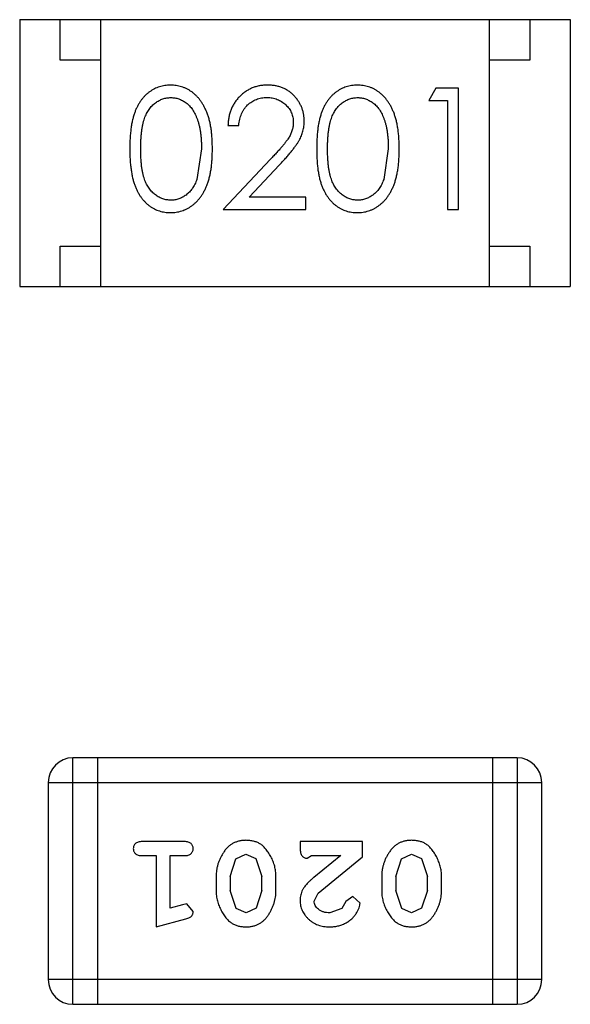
# Model space of a CAD drawing. Header units: inches. Extents: x -50 to 60, y -7 to 68.
# Tile 24 of 108: x -35.689 to -35.009, y 29.994 to 31.212. Entities that reach past the tile are written whole.
import ezdxf

# ---------------------------------------------------------------- set-up
doc = ezdxf.new("R2010")
doc.units = ezdxf.units.IN
doc.header["$LTSCALE"] = 1.21
doc.header["$MEASUREMENT"] = 0
doc.layers.get('0').update_dxf_attribs({"linetype": 'CONTINUOUS'})

msp = doc.modelspace()

# ---------------------------------------------------------------- linework, layer by layer
at = {"color": 7, "linetype": 'Continuous'}
for p, q in [((-35.6885, 31.2119), (-35.6885, 30.8819)), ((-35.6885, 31.2119), (-35.0085, 31.2119)), ((-35.6385, 31.1619), (-35.6385, 31.2119)), ((-35.5885, 30.8819), (-35.5885, 31.2119)), ((-35.1085, 30.8819), (-35.1085, 31.2119)), ((-35.0585, 31.2119), (-35.0585, 31.1619)), ((-35.0085, 31.2119), (-35.0085, 30.8819)), ((-35.5885, 31.1619), (-35.6385, 31.1619)), ((-35.0585, 31.1619), (-35.1085, 31.1619)), ((-35.1745, 31.1271), (-35.1833, 31.1118)), ((-35.1467, 31.1271), (-35.1745, 31.1271)), ((-35.1467, 30.9771), (-35.1467, 31.1271)), ((-35.1833, 31.1118), (-35.1602, 31.1118)), ((-35.1602, 31.1118), (-35.1602, 30.9771)), ((-35.4313, 31.081), (-35.4179, 31.081)), ((-35.464, 31.0521), (-35.4697, 31.0144)), ((-35.2333, 31.0521), (-35.239, 31.0144)), ((-35.3789, 31.0392), (-35.4371, 30.9771)), ((-35.405, 30.9925), (-35.3675, 31.0326)), ((-35.3352, 30.9925), (-35.405, 30.9925)), ((-35.3352, 30.9771), (-35.3352, 30.9925)), ((-35.4371, 30.9771), (-35.3352, 30.9771)), ((-35.1602, 30.9771), (-35.1467, 30.9771)), ((-35.6385, 30.8819), (-35.6385, 30.9319)), ((-35.6385, 30.9319), (-35.5885, 30.9319)), ((-35.1085, 30.9319), (-35.0585, 30.9319)), ((-35.0585, 30.9319), (-35.0585, 30.8819)), ((-35.6885, 30.8819), (-35.0085, 30.8819)), ((-35.6228, 29.9944), (-35.6228, 30.2992)), ((-35.0742, 30.2992), (-35.6228, 30.2992)), ((-35.5923, 30.2992), (-35.5923, 29.9944)), ((-35.1046, 30.2992), (-35.1046, 29.9944)), ((-35.0742, 30.2992), (-35.0742, 29.9944)), ((-35.6533, 30.2687), (-35.6533, 30.0249)), ((-35.6533, 30.2687), (-35.0437, 30.2687)), ((-35.0437, 30.0249), (-35.0437, 30.2687)), ((-35.4853, 30.1956), (-35.5373, 30.1956)), ((-35.3422, 30.1956), (-35.3422, 30.1877)), ((-35.2651, 30.1956), (-35.3422, 30.1956)), ((-35.2651, 30.1767), (-35.2651, 30.1956)), ((-35.5373, 30.1783), (-35.52, 30.1783)), ((-35.52, 30.1783), (-35.52, 30.0902)), ((-35.5026, 30.1133), (-35.5026, 30.1783)), ((-35.5026, 30.1783), (-35.4853, 30.1783)), ((-35.4287, 30.1523), (-35.4215, 30.1741)), ((-35.4215, 30.1741), (-35.4092, 30.1799)), ((-35.4092, 30.1799), (-35.397, 30.1746)), ((-35.397, 30.1746), (-35.3894, 30.1523)), ((-35.3335, 30.1751), (-35.328, 30.1783)), ((-35.328, 30.1783), (-35.2918, 30.1783)), ((-35.2918, 30.1783), (-35.3254, 30.1512)), ((-35.3201, 30.1317), (-35.2651, 30.1767)), ((-35.2242, 30.1523), (-35.2169, 30.1741)), ((-35.2169, 30.1741), (-35.2047, 30.1799)), ((-35.2047, 30.1799), (-35.1925, 30.1746)), ((-35.1925, 30.1746), (-35.1849, 30.1523)), ((-35.446, 30.1525), (-35.446, 30.1348)), ((-35.4287, 30.1523), (-35.4287, 30.1351)), ((-35.3894, 30.1351), (-35.3894, 30.1523)), ((-35.3721, 30.1348), (-35.3721, 30.1525)), ((-35.2415, 30.1525), (-35.2415, 30.1348)), ((-35.2242, 30.1523), (-35.2242, 30.1351)), ((-35.1849, 30.1351), (-35.1849, 30.1523)), ((-35.1676, 30.1348), (-35.1676, 30.1525)), ((-35.4211, 30.1128), (-35.4287, 30.1351)), ((-35.3894, 30.1351), (-35.3966, 30.1133)), ((-35.3249, 30.122), (-35.3201, 30.1317)), ((-35.2166, 30.1128), (-35.2242, 30.1351)), ((-35.1849, 30.1351), (-35.1921, 30.1133)), ((-35.2856, 30.1214), (-35.2905, 30.1129)), ((-35.2771, 30.1279), (-35.2856, 30.1214)), ((-35.2682, 30.1195), (-35.2771, 30.1279)), ((-35.4876, 30.1175), (-35.5026, 30.1133)), ((-35.4822, 30.1185), (-35.4876, 30.1175)), ((-35.4743, 30.1092), (-35.4822, 30.1185)), ((-35.409, 30.1075), (-35.4211, 30.1128)), ((-35.3966, 30.1133), (-35.409, 30.1075)), ((-35.2905, 30.1129), (-35.3054, 30.1075)), ((-35.2045, 30.1075), (-35.2166, 30.1128)), ((-35.1921, 30.1133), (-35.2045, 30.1075)), ((-35.52, 30.0902), (-35.4834, 30.1001)), ((-35.0437, 30.0249), (-35.6533, 30.0249)), ((-35.6228, 29.9944), (-35.0742, 29.9944))]:
    msp.add_line(p, q, dxfattribs=at)
for centre, start, end in [((-35.6228, 30.2687), 90, 180), ((-35.0742, 30.2687), 0, 90), ((-35.6228, 30.0249), 180, 270), ((-35.0742, 30.0249), 270, 0)]:
    msp.add_arc(centre, 0.0305, start, end, dxfattribs=at)
for points, knots in [([(-35.5024, 31.131), (-35.5035, 31.131), (-35.5059, 31.1309), (-35.5093, 31.1305), (-35.5127, 31.1299), (-35.516, 31.1289), (-35.5192, 31.1278), (-35.5223, 31.1263), (-35.5253, 31.1246), (-35.5283, 31.1226), (-35.5311, 31.1204), (-35.5338, 31.118), (-35.5362, 31.1152), (-35.5386, 31.1123), (-35.5407, 31.1091), (-35.5427, 31.1056), (-35.5446, 31.1019), (-35.5462, 31.098), (-35.5477, 31.0937), (-35.549, 31.089), (-35.5501, 31.0839), (-35.551, 31.0783), (-35.5517, 31.0723), (-35.5522, 31.066), (-35.5525, 31.0592), (-35.5525, 31.0545), (-35.5525, 31.0521)], [0, 0, 0, 0, 0.033742, 0.066533, 0.099153, 0.13154, 0.164087, 0.196563, 0.229707, 0.263315, 0.297504, 0.331686, 0.366482, 0.4021, 0.438958, 0.476748, 0.515985, 0.556589, 0.599519, 0.645765, 0.695487, 0.748721, 0.805687, 0.866754, 0.931405, 1, 1, 1, 1]), ([(-35.4506, 31.0521), (-35.4506, 31.0544), (-35.4507, 31.0589), (-35.4509, 31.0654), (-35.4515, 31.0716), (-35.4522, 31.0775), (-35.4532, 31.083), (-35.4543, 31.0881), (-35.4558, 31.0928), (-35.4573, 31.0973), (-35.4592, 31.1013), (-35.4611, 31.1052), (-35.4632, 31.1087), (-35.4654, 31.112), (-35.4679, 31.1151), (-35.4704, 31.1178), (-35.4731, 31.1204), (-35.476, 31.1226), (-35.479, 31.1246), (-35.4821, 31.1263), (-35.4853, 31.1278), (-35.4885, 31.1289), (-35.4919, 31.1299), (-35.4953, 31.1305), (-35.4988, 31.1309), (-35.5012, 31.131), (-35.5024, 31.131)], [0, 0, 0, 0, 0.065278, 0.127205, 0.186168, 0.241675, 0.294115, 0.343609, 0.390387, 0.434463, 0.476646, 0.517002, 0.555936, 0.593716, 0.630057, 0.665601, 0.700745, 0.734917, 0.768681, 0.802087, 0.834849, 0.867433, 0.900138, 0.932806, 0.966212, 1, 1, 1, 1]), ([(-35.3824, 31.131), (-35.3841, 31.1309), (-35.3874, 31.1309), (-35.3922, 31.1302), (-35.3969, 31.1291), (-35.4013, 31.1276), (-35.4055, 31.1255), (-35.4095, 31.1231), (-35.4133, 31.1203), (-35.4169, 31.117), (-35.4202, 31.1134), (-35.423, 31.1095), (-35.4255, 31.1053), (-35.4275, 31.1009), (-35.4291, 31.0963), (-35.4303, 31.0914), (-35.4311, 31.0863), (-35.4313, 31.0828), (-35.4313, 31.081)], [0, 0, 0, 0, 0.06445, 0.126725, 0.187421, 0.247417, 0.306749, 0.366595, 0.427749, 0.490235, 0.553031, 0.614805, 0.676505, 0.738096, 0.801021, 0.864897, 0.931209, 1, 1, 1, 1]), ([(-35.3371, 31.0864), (-35.3372, 31.0879), (-35.3373, 31.0908), (-35.3378, 31.0951), (-35.3388, 31.0993), (-35.3402, 31.1033), (-35.342, 31.1071), (-35.3441, 31.1108), (-35.3467, 31.1144), (-35.3496, 31.1177), (-35.3528, 31.1209), (-35.3564, 31.1236), (-35.3601, 31.1259), (-35.3641, 31.1278), (-35.3683, 31.1292), (-35.3728, 31.1302), (-35.3776, 31.1309), (-35.3808, 31.1309), (-35.3824, 31.131)], [0, 0, 0, 0, 0.06271, 0.123347, 0.183401, 0.242828, 0.302097, 0.36242, 0.423725, 0.487032, 0.550491, 0.612709, 0.674265, 0.73617, 0.799211, 0.863483, 0.930525, 1, 1, 1, 1]), ([(-35.2716, 31.131), (-35.2728, 31.131), (-35.2751, 31.1309), (-35.2786, 31.1305), (-35.2819, 31.1299), (-35.2852, 31.1289), (-35.2884, 31.1278), (-35.2915, 31.1263), (-35.2946, 31.1246), (-35.2975, 31.1226), (-35.3003, 31.1204), (-35.303, 31.118), (-35.3055, 31.1152), (-35.3078, 31.1123), (-35.3099, 31.1091), (-35.312, 31.1056), (-35.3138, 31.1019), (-35.3155, 31.098), (-35.3169, 31.0937), (-35.3182, 31.089), (-35.3194, 31.0839), (-35.3202, 31.0783), (-35.3209, 31.0723), (-35.3214, 31.066), (-35.3217, 31.0592), (-35.3217, 31.0545), (-35.3217, 31.0521)], [0, 0, 0, 0, 0.033742, 0.066533, 0.099153, 0.13154, 0.164087, 0.196563, 0.229707, 0.263315, 0.297504, 0.331686, 0.366482, 0.4021, 0.438958, 0.476748, 0.515985, 0.556589, 0.599519, 0.645765, 0.695487, 0.748721, 0.805687, 0.866754, 0.931405, 1, 1, 1, 1]), ([(-35.2198, 31.0521), (-35.2198, 31.0544), (-35.2199, 31.0589), (-35.2202, 31.0654), (-35.2207, 31.0716), (-35.2215, 31.0775), (-35.2224, 31.083), (-35.2236, 31.0881), (-35.225, 31.0928), (-35.2266, 31.0973), (-35.2284, 31.1013), (-35.2303, 31.1052), (-35.2324, 31.1087), (-35.2347, 31.112), (-35.2371, 31.1151), (-35.2397, 31.1178), (-35.2424, 31.1204), (-35.2453, 31.1226), (-35.2482, 31.1246), (-35.2513, 31.1263), (-35.2545, 31.1278), (-35.2578, 31.1289), (-35.2611, 31.1299), (-35.2645, 31.1305), (-35.268, 31.1309), (-35.2704, 31.131), (-35.2716, 31.131)], [0, 0, 0, 0, 0.065278, 0.127205, 0.186168, 0.241675, 0.294115, 0.343609, 0.390387, 0.434463, 0.476646, 0.517002, 0.555936, 0.593716, 0.630057, 0.665601, 0.700745, 0.734917, 0.768681, 0.802087, 0.834849, 0.867433, 0.900138, 0.932806, 0.966212, 1, 1, 1, 1]), ([(-35.539, 31.0521), (-35.539, 31.0542), (-35.539, 31.0581), (-35.5388, 31.0637), (-35.5384, 31.069), (-35.5379, 31.0739), (-35.5373, 31.0784), (-35.5365, 31.0826), (-35.5356, 31.0863), (-35.5345, 31.0897), (-35.5332, 31.0929), (-35.5319, 31.0958), (-35.5304, 31.0985), (-35.5287, 31.101), (-35.527, 31.1033), (-35.5251, 31.1054), (-35.5231, 31.1074), (-35.5202, 31.1096), (-35.5165, 31.112), (-35.5118, 31.1141), (-35.5069, 31.1153), (-35.5036, 31.1155), (-35.5019, 31.1156)], [0, 0, 0, 0, 0.073302, 0.142286, 0.206253, 0.266017, 0.321612, 0.372532, 0.419497, 0.462398, 0.502825, 0.541489, 0.579034, 0.615143, 0.650298, 0.684912, 0.718701, 0.752189, 0.817245, 0.879117, 0.939613, 1, 1, 1, 1]), ([(-35.5019, 31.1156), (-35.5003, 31.1155), (-35.497, 31.1153), (-35.4921, 31.1141), (-35.4875, 31.112), (-35.4837, 31.1096), (-35.4808, 31.1073), (-35.4788, 31.1053), (-35.4768, 31.1031), (-35.475, 31.1006), (-35.4734, 31.0979), (-35.4718, 31.095), (-35.4704, 31.0918), (-35.469, 31.0884), (-35.4679, 31.0847), (-35.4668, 31.0808), (-35.466, 31.0766), (-35.4652, 31.0722), (-35.4647, 31.0675), (-35.4643, 31.0626), (-35.4641, 31.0575), (-35.4641, 31.0539), (-35.464, 31.0521)], [0, 0, 0, 0, 0.059689, 0.119507, 0.181075, 0.246162, 0.279894, 0.314468, 0.350403, 0.387474, 0.426147, 0.466624, 0.508745, 0.553328, 0.600058, 0.649177, 0.700552, 0.754894, 0.811825, 0.871514, 0.934319, 1, 1, 1, 1]), ([(-35.4179, 31.081), (-35.4178, 31.0823), (-35.4175, 31.0849), (-35.4168, 31.0887), (-35.4158, 31.0923), (-35.4146, 31.0956), (-35.4131, 31.0987), (-35.4113, 31.1015), (-35.4093, 31.1042), (-35.4071, 31.1065), (-35.4046, 31.1087), (-35.402, 31.1105), (-35.3992, 31.1121), (-35.3963, 31.1134), (-35.3932, 31.1144), (-35.39, 31.1151), (-35.3866, 31.1155), (-35.3843, 31.1156), (-35.3831, 31.1156)], [0, 0, 0, 0, 0.073648, 0.143686, 0.210962, 0.275557, 0.338064, 0.399311, 0.4594, 0.51934, 0.579024, 0.637809, 0.695959, 0.754122, 0.813113, 0.873453, 0.935561, 1, 1, 1, 1]), ([(-35.3831, 31.1156), (-35.382, 31.1156), (-35.3798, 31.1155), (-35.3766, 31.1151), (-35.3735, 31.1144), (-35.3705, 31.1134), (-35.3677, 31.1121), (-35.365, 31.1106), (-35.3624, 31.1087), (-35.36, 31.1067), (-35.3578, 31.1044), (-35.3559, 31.1019), (-35.3542, 31.0994), (-35.3529, 31.0968), (-35.3519, 31.094), (-35.3511, 31.0912), (-35.3507, 31.0882), (-35.3506, 31.0862), (-35.3506, 31.0852)], [0, 0, 0, 0, 0.068027, 0.133505, 0.19695, 0.26027, 0.322741, 0.384982, 0.448465, 0.513424, 0.578224, 0.640011, 0.700094, 0.760067, 0.819012, 0.877878, 0.938035, 1, 1, 1, 1]), ([(-35.3083, 31.0521), (-35.3083, 31.0542), (-35.3083, 31.0581), (-35.308, 31.0637), (-35.3077, 31.069), (-35.3071, 31.0739), (-35.3065, 31.0784), (-35.3057, 31.0826), (-35.3048, 31.0863), (-35.3037, 31.0897), (-35.3025, 31.0929), (-35.3011, 31.0958), (-35.2996, 31.0985), (-35.298, 31.101), (-35.2962, 31.1033), (-35.2943, 31.1054), (-35.2923, 31.1074), (-35.2895, 31.1096), (-35.2857, 31.112), (-35.281, 31.1141), (-35.2761, 31.1153), (-35.2728, 31.1155), (-35.2711, 31.1156)], [0, 0, 0, 0, 0.073302, 0.142286, 0.206253, 0.266017, 0.321612, 0.372532, 0.419497, 0.462398, 0.502825, 0.541489, 0.579034, 0.615143, 0.650298, 0.684912, 0.718701, 0.752189, 0.817245, 0.879117, 0.939613, 1, 1, 1, 1]), ([(-35.2711, 31.1156), (-35.2695, 31.1155), (-35.2662, 31.1153), (-35.2614, 31.1141), (-35.2567, 31.112), (-35.2529, 31.1096), (-35.2501, 31.1073), (-35.248, 31.1053), (-35.2461, 31.1031), (-35.2443, 31.1006), (-35.2426, 31.0979), (-35.241, 31.095), (-35.2396, 31.0918), (-35.2383, 31.0884), (-35.2371, 31.0847), (-35.236, 31.0808), (-35.2352, 31.0766), (-35.2345, 31.0722), (-35.234, 31.0675), (-35.2335, 31.0626), (-35.2333, 31.0575), (-35.2333, 31.0539), (-35.2333, 31.0521)], [0, 0, 0, 0, 0.059689, 0.119507, 0.181075, 0.246162, 0.279894, 0.314468, 0.350403, 0.387474, 0.426147, 0.466624, 0.508745, 0.553328, 0.600058, 0.649177, 0.700552, 0.754894, 0.811825, 0.871514, 0.934319, 1, 1, 1, 1]), ([(-35.3506, 31.0852), (-35.3506, 31.0836), (-35.3508, 31.0803), (-35.3518, 31.0755), (-35.3535, 31.0709), (-35.3555, 31.0671), (-35.3575, 31.064), (-35.3594, 31.0613), (-35.3618, 31.0584), (-35.3644, 31.0551), (-35.3675, 31.0515), (-35.371, 31.0477), (-35.3748, 31.0435), (-35.3775, 31.0407), (-35.3789, 31.0392)], [0, 0, 0, 0, 0.088014, 0.174976, 0.2638, 0.355443, 0.406413, 0.465519, 0.533076, 0.609353, 0.693899, 0.787171, 0.889197, 1, 1, 1, 1]), ([(-35.3675, 31.0326), (-35.366, 31.0341), (-35.3633, 31.0371), (-35.3593, 31.0414), (-35.3558, 31.0456), (-35.3526, 31.0495), (-35.3497, 31.0531), (-35.3472, 31.0565), (-35.3451, 31.0596), (-35.3428, 31.0634), (-35.3405, 31.0682), (-35.3386, 31.0741), (-35.3373, 31.0802), (-35.3372, 31.0843), (-35.3371, 31.0864)], [0, 0, 0, 0, 0.09953, 0.192079, 0.277712, 0.357454, 0.429648, 0.495771, 0.555538, 0.608657, 0.707578, 0.804328, 0.901298, 1, 1, 1, 1]), ([(-35.5525, 31.0521), (-35.5525, 31.0497), (-35.5525, 31.0451), (-35.5522, 31.0383), (-35.5517, 31.0319), (-35.5509, 31.026), (-35.55, 31.0205), (-35.549, 31.0153), (-35.5477, 31.0106), (-35.5461, 31.0063), (-35.5444, 31.0023), (-35.5426, 30.9985), (-35.5406, 30.9951), (-35.5384, 30.9919), (-35.5361, 30.9889), (-35.5336, 30.9862), (-35.531, 30.9837), (-35.5282, 30.9815), (-35.5253, 30.9796), (-35.5222, 30.9779), (-35.5192, 30.9765), (-35.5159, 30.9753), (-35.5127, 30.9744), (-35.5093, 30.9738), (-35.5059, 30.9734), (-35.5035, 30.9733), (-35.5024, 30.9733)], [0, 0, 0, 0, 0.068113, 0.132564, 0.193427, 0.250218, 0.303569, 0.353576, 0.400235, 0.443586, 0.484619, 0.524292, 0.56238, 0.599049, 0.63494, 0.669782, 0.704009, 0.737842, 0.771098, 0.803896, 0.836415, 0.868639, 0.900715, 0.933378, 0.966213, 1, 1, 1, 1]), ([(-35.5019, 30.9887), (-35.5036, 30.9888), (-35.5069, 30.9889), (-35.5117, 30.9902), (-35.5165, 30.9923), (-35.5202, 30.9947), (-35.5231, 30.997), (-35.5251, 30.9989), (-35.527, 31.0011), (-35.5288, 31.0034), (-35.5304, 31.0059), (-35.5319, 31.0086), (-35.5333, 31.0115), (-35.5345, 31.0146), (-35.5356, 31.018), (-35.5365, 31.0218), (-35.5373, 31.0259), (-35.538, 31.0304), (-35.5384, 31.0353), (-35.5388, 31.0406), (-35.539, 31.0462), (-35.539, 31.0501), (-35.539, 31.0521)], [0, 0, 0, 0, 0.060034, 0.120278, 0.182348, 0.247919, 0.281641, 0.315701, 0.350322, 0.385703, 0.421819, 0.459196, 0.497866, 0.538301, 0.58121, 0.628183, 0.679403, 0.734699, 0.794074, 0.858416, 0.927049, 1, 1, 1, 1]), ([(-35.5024, 30.9733), (-35.5012, 30.9733), (-35.4988, 30.9733), (-35.4953, 30.9738), (-35.4918, 30.9744), (-35.4885, 30.9754), (-35.4852, 30.9766), (-35.482, 30.978), (-35.4789, 30.9798), (-35.4759, 30.9818), (-35.473, 30.984), (-35.4703, 30.9866), (-35.4677, 30.9893), (-35.4653, 30.9924), (-35.463, 30.9957), (-35.461, 30.9992), (-35.459, 31.003), (-35.4573, 31.0071), (-35.4557, 31.0115), (-35.4543, 31.0163), (-35.4532, 31.0213), (-35.4522, 31.0268), (-35.4515, 31.0326), (-35.4509, 31.0388), (-35.4507, 31.0453), (-35.4506, 31.0498), (-35.4506, 31.0521)], [0, 0, 0, 0, 0.033824, 0.067298, 0.10028, 0.133019, 0.165736, 0.198792, 0.232372, 0.266409, 0.301016, 0.336196, 0.371972, 0.408574, 0.446394, 0.485225, 0.525372, 0.567224, 0.611081, 0.65775, 0.70702, 0.759235, 0.814484, 0.873227, 0.934937, 1, 1, 1, 1]), ([(-35.3217, 31.0521), (-35.3217, 31.0497), (-35.3217, 31.0451), (-35.3214, 31.0383), (-35.3209, 31.0319), (-35.3202, 31.026), (-35.3193, 31.0205), (-35.3182, 31.0153), (-35.3169, 31.0106), (-35.3154, 31.0063), (-35.3137, 31.0023), (-35.3118, 30.9985), (-35.3098, 30.9951), (-35.3076, 30.9919), (-35.3053, 30.9889), (-35.3029, 30.9862), (-35.3002, 30.9837), (-35.2974, 30.9815), (-35.2945, 30.9796), (-35.2915, 30.9779), (-35.2884, 30.9765), (-35.2852, 30.9753), (-35.2819, 30.9744), (-35.2786, 30.9738), (-35.2751, 30.9734), (-35.2728, 30.9733), (-35.2716, 30.9733)], [0, 0, 0, 0, 0.068113, 0.132564, 0.193427, 0.250218, 0.303569, 0.353576, 0.400235, 0.443586, 0.484619, 0.524292, 0.56238, 0.599049, 0.63494, 0.669782, 0.704009, 0.737842, 0.771098, 0.803896, 0.836415, 0.868639, 0.900715, 0.933378, 0.966213, 1, 1, 1, 1]), ([(-35.2711, 30.9887), (-35.2728, 30.9888), (-35.2761, 30.9889), (-35.281, 30.9902), (-35.2857, 30.9923), (-35.2895, 30.9947), (-35.2923, 30.997), (-35.2944, 30.9989), (-35.2963, 31.0011), (-35.298, 31.0034), (-35.2997, 31.0059), (-35.3011, 31.0086), (-35.3025, 31.0115), (-35.3037, 31.0146), (-35.3048, 31.018), (-35.3058, 31.0218), (-35.3065, 31.0259), (-35.3072, 31.0304), (-35.3076, 31.0353), (-35.308, 31.0406), (-35.3083, 31.0462), (-35.3083, 31.0501), (-35.3083, 31.0521)], [0, 0, 0, 0, 0.060034, 0.120278, 0.182348, 0.247919, 0.281641, 0.315701, 0.350322, 0.385703, 0.421819, 0.459196, 0.497866, 0.538301, 0.58121, 0.628183, 0.679403, 0.734699, 0.794074, 0.858416, 0.927049, 1, 1, 1, 1]), ([(-35.2716, 30.9733), (-35.2704, 30.9733), (-35.268, 30.9733), (-35.2645, 30.9738), (-35.2611, 30.9744), (-35.2577, 30.9754), (-35.2545, 30.9766), (-35.2513, 30.978), (-35.2482, 30.9798), (-35.2452, 30.9818), (-35.2423, 30.984), (-35.2395, 30.9866), (-35.2369, 30.9893), (-35.2345, 30.9924), (-35.2323, 30.9957), (-35.2302, 30.9992), (-35.2283, 31.003), (-35.2265, 31.0071), (-35.2249, 31.0115), (-35.2236, 31.0163), (-35.2224, 31.0213), (-35.2214, 31.0268), (-35.2207, 31.0326), (-35.2202, 31.0388), (-35.2199, 31.0453), (-35.2198, 31.0498), (-35.2198, 31.0521)], [0, 0, 0, 0, 0.033824, 0.067298, 0.10028, 0.133019, 0.165736, 0.198792, 0.232372, 0.266409, 0.301016, 0.336196, 0.371972, 0.408574, 0.446394, 0.485225, 0.525372, 0.567224, 0.611081, 0.65775, 0.70702, 0.759235, 0.814484, 0.873227, 0.934937, 1, 1, 1, 1]), ([(-35.4697, 31.0144), (-35.4701, 31.0134), (-35.4709, 31.0113), (-35.4722, 31.0084), (-35.4737, 31.0057), (-35.4753, 31.0032), (-35.477, 31.0008), (-35.4789, 30.9987), (-35.4809, 30.9968), (-35.4837, 30.9945), (-35.4874, 30.9922), (-35.4921, 30.9902), (-35.4969, 30.9889), (-35.5002, 30.9887), (-35.5019, 30.9887)], [0, 0, 0, 0, 0.075949, 0.148549, 0.218996, 0.286119, 0.351826, 0.416074, 0.478265, 0.540325, 0.660405, 0.774606, 0.887187, 1, 1, 1, 1]), ([(-35.239, 31.0144), (-35.2393, 31.0134), (-35.2401, 31.0113), (-35.2414, 31.0084), (-35.2429, 31.0057), (-35.2445, 31.0032), (-35.2462, 31.0008), (-35.2481, 30.9987), (-35.2501, 30.9968), (-35.2529, 30.9945), (-35.2566, 30.9922), (-35.2613, 30.9902), (-35.2662, 30.9889), (-35.2695, 30.9887), (-35.2711, 30.9887)], [0, 0, 0, 0, 0.075949, 0.148549, 0.218996, 0.286119, 0.351826, 0.416074, 0.478265, 0.540325, 0.660405, 0.774606, 0.887187, 1, 1, 1, 1]), ([(-35.5373, 30.1956), (-35.5382, 30.1956), (-35.5398, 30.1955), (-35.5422, 30.1951), (-35.5441, 30.1943), (-35.5457, 30.1932), (-35.5468, 30.1919), (-35.5477, 30.1904), (-35.5482, 30.1887), (-35.5482, 30.1875), (-35.5483, 30.1869)], [0, 0, 0, 0, 0.169012, 0.317488, 0.445429, 0.560977, 0.67065, 0.776666, 0.88492, 1, 1, 1, 1]), ([(-35.4743, 30.1869), (-35.4744, 30.1875), (-35.4744, 30.1887), (-35.4749, 30.1904), (-35.4758, 30.1919), (-35.4769, 30.1933), (-35.4785, 30.1943), (-35.4804, 30.1951), (-35.4828, 30.1955), (-35.4844, 30.1956), (-35.4853, 30.1956)], [0, 0, 0, 0, 0.115051, 0.223278, 0.329269, 0.437893, 0.554681, 0.682591, 0.83103, 1, 1, 1, 1]), ([(-35.4091, 30.1972), (-35.4106, 30.1971), (-35.4134, 30.197), (-35.4175, 30.1963), (-35.4213, 30.1952), (-35.4249, 30.1936), (-35.4282, 30.1916), (-35.4313, 30.1891), (-35.4341, 30.1861), (-35.4365, 30.1827), (-35.4387, 30.1791), (-35.4407, 30.1755), (-35.4423, 30.1718), (-35.4437, 30.168), (-35.4447, 30.1642), (-35.4455, 30.1603), (-35.4459, 30.1565), (-35.446, 30.1538), (-35.446, 30.1525)], [0, 0, 0, 0, 0.067217, 0.131051, 0.19272, 0.252824, 0.312745, 0.373449, 0.436041, 0.501494, 0.567761, 0.632087, 0.695096, 0.757109, 0.817993, 0.878657, 0.939311, 1, 1, 1, 1]), ([(-35.3721, 30.1525), (-35.3721, 30.1536), (-35.3721, 30.1557), (-35.3724, 30.1589), (-35.3729, 30.1621), (-35.3736, 30.1651), (-35.3745, 30.1682), (-35.3756, 30.1712), (-35.3769, 30.1741), (-35.3784, 30.177), (-35.3799, 30.1798), (-35.3816, 30.1823), (-35.3832, 30.1846), (-35.3849, 30.1867), (-35.3866, 30.1886), (-35.3882, 30.1903), (-35.39, 30.1917), (-35.3924, 30.1933), (-35.3955, 30.1949), (-35.3997, 30.1962), (-35.4043, 30.197), (-35.4075, 30.1971), (-35.4091, 30.1972)], [0, 0, 0, 0, 0.049886, 0.09882, 0.148132, 0.19689, 0.246038, 0.295176, 0.345305, 0.395692, 0.445312, 0.491875, 0.535813, 0.577009, 0.616081, 0.652689, 0.687585, 0.720206, 0.785062, 0.85223, 0.923759, 1, 1, 1, 1]), ([(-35.2046, 30.1972), (-35.2061, 30.1971), (-35.2089, 30.197), (-35.213, 30.1963), (-35.2168, 30.1952), (-35.2204, 30.1936), (-35.2237, 30.1916), (-35.2267, 30.1891), (-35.2295, 30.1861), (-35.232, 30.1827), (-35.2342, 30.1791), (-35.2362, 30.1755), (-35.2378, 30.1718), (-35.2392, 30.168), (-35.2402, 30.1642), (-35.241, 30.1603), (-35.2414, 30.1565), (-35.2415, 30.1538), (-35.2415, 30.1525)], [0, 0, 0, 0, 0.067217, 0.131051, 0.19272, 0.252824, 0.312745, 0.373449, 0.436041, 0.501494, 0.567761, 0.632087, 0.695096, 0.757109, 0.817993, 0.878657, 0.939311, 1, 1, 1, 1]), ([(-35.1676, 30.1525), (-35.1676, 30.1536), (-35.1676, 30.1557), (-35.1679, 30.1589), (-35.1684, 30.1621), (-35.1691, 30.1651), (-35.17, 30.1682), (-35.1711, 30.1712), (-35.1724, 30.1741), (-35.1739, 30.177), (-35.1754, 30.1798), (-35.1771, 30.1823), (-35.1787, 30.1846), (-35.1803, 30.1867), (-35.182, 30.1886), (-35.1837, 30.1903), (-35.1855, 30.1917), (-35.1878, 30.1933), (-35.191, 30.1949), (-35.1952, 30.1962), (-35.1998, 30.197), (-35.203, 30.1971), (-35.2046, 30.1972)], [0, 0, 0, 0, 0.049886, 0.09882, 0.148132, 0.19689, 0.246038, 0.295176, 0.345305, 0.395692, 0.445312, 0.491875, 0.535813, 0.577009, 0.616081, 0.652689, 0.687585, 0.720206, 0.785062, 0.85223, 0.923759, 1, 1, 1, 1]), ([(-35.5483, 30.1869), (-35.5482, 30.1863), (-35.5482, 30.1851), (-35.5477, 30.1835), (-35.5468, 30.182), (-35.5457, 30.1806), (-35.5441, 30.1796), (-35.5422, 30.1788), (-35.5398, 30.1783), (-35.5382, 30.1783), (-35.5373, 30.1783)], [0, 0, 0, 0, 0.11517, 0.223509, 0.328254, 0.438012, 0.553651, 0.682263, 0.830856, 1, 1, 1, 1]), ([(-35.4853, 30.1783), (-35.4844, 30.1783), (-35.4828, 30.1783), (-35.4804, 30.1788), (-35.4785, 30.1796), (-35.4769, 30.1806), (-35.4758, 30.182), (-35.4749, 30.1835), (-35.4744, 30.1851), (-35.4744, 30.1863), (-35.4743, 30.1869)], [0, 0, 0, 0, 0.169102, 0.317658, 0.446239, 0.563118, 0.671828, 0.776546, 0.884858, 1, 1, 1, 1]), ([(-35.3422, 30.1877), (-35.3422, 30.1867), (-35.3421, 30.1847), (-35.3417, 30.182), (-35.341, 30.1797), (-35.3399, 30.178), (-35.3386, 30.1767), (-35.3371, 30.1758), (-35.3354, 30.1752), (-35.3342, 30.1752), (-35.3335, 30.1751)], [0, 0, 0, 0, 0.1844, 0.34094, 0.473574, 0.586824, 0.690029, 0.789175, 0.890445, 1, 1, 1, 1]), ([(-35.3254, 30.1512), (-35.3263, 30.1505), (-35.328, 30.149), (-35.3304, 30.1468), (-35.3325, 30.1447), (-35.3343, 30.1427), (-35.336, 30.1408), (-35.3373, 30.139), (-35.3384, 30.1374), (-35.3395, 30.1353), (-35.3406, 30.1328), (-35.3415, 30.1296), (-35.3421, 30.1263), (-35.3422, 30.1241), (-35.3422, 30.123)], [0, 0, 0, 0, 0.103002, 0.197728, 0.285279, 0.365235, 0.437224, 0.502446, 0.560545, 0.611446, 0.707576, 0.80349, 0.900532, 1, 1, 1, 1]), ([(-35.446, 30.1348), (-35.446, 30.1337), (-35.446, 30.1316), (-35.4457, 30.1284), (-35.4451, 30.1253), (-35.4445, 30.1222), (-35.4435, 30.1191), (-35.4424, 30.1161), (-35.4411, 30.1131), (-35.4396, 30.1102), (-35.438, 30.1075), (-35.4364, 30.105), (-35.4347, 30.1026), (-35.4331, 30.1005), (-35.4314, 30.0987), (-35.4297, 30.097), (-35.4279, 30.0956), (-35.4256, 30.094), (-35.4224, 30.0924), (-35.4182, 30.0911), (-35.4137, 30.0903), (-35.4105, 30.0902), (-35.4089, 30.0902)], [0, 0, 0, 0, 0.049855, 0.099516, 0.148482, 0.19758, 0.246804, 0.296268, 0.346517, 0.397047, 0.446826, 0.49336, 0.537801, 0.579207, 0.617974, 0.654833, 0.689171, 0.722088, 0.786392, 0.853518, 0.924186, 1, 1, 1, 1]), ([(-35.4089, 30.0902), (-35.4074, 30.0902), (-35.4046, 30.0903), (-35.4005, 30.091), (-35.3967, 30.0921), (-35.3931, 30.0937), (-35.3898, 30.0958), (-35.3868, 30.0983), (-35.384, 30.1013), (-35.3815, 30.1046), (-35.3793, 30.1082), (-35.3774, 30.1119), (-35.3757, 30.1156), (-35.3744, 30.1194), (-35.3734, 30.1232), (-35.3726, 30.127), (-35.3722, 30.1309), (-35.3721, 30.1335), (-35.3721, 30.1348)], [0, 0, 0, 0, 0.06692, 0.130834, 0.19258, 0.252759, 0.312631, 0.373411, 0.436359, 0.501894, 0.568244, 0.632472, 0.69556, 0.757163, 0.818592, 0.878885, 0.939235, 1, 1, 1, 1]), ([(-35.2415, 30.1348), (-35.2415, 30.1337), (-35.2414, 30.1316), (-35.2412, 30.1284), (-35.2406, 30.1253), (-35.2399, 30.1222), (-35.239, 30.1191), (-35.2379, 30.1161), (-35.2366, 30.1131), (-35.2351, 30.1102), (-35.2335, 30.1075), (-35.2319, 30.105), (-35.2302, 30.1026), (-35.2286, 30.1005), (-35.2269, 30.0987), (-35.2251, 30.097), (-35.2234, 30.0956), (-35.221, 30.094), (-35.2179, 30.0924), (-35.2137, 30.0911), (-35.2092, 30.0903), (-35.206, 30.0902), (-35.2044, 30.0902)], [0, 0, 0, 0, 0.049855, 0.099516, 0.148482, 0.19758, 0.246804, 0.296268, 0.346517, 0.397047, 0.446826, 0.49336, 0.537801, 0.579207, 0.617974, 0.654833, 0.689171, 0.722088, 0.786392, 0.853518, 0.924186, 1, 1, 1, 1]), ([(-35.2044, 30.0902), (-35.2029, 30.0902), (-35.2001, 30.0903), (-35.196, 30.091), (-35.1922, 30.0921), (-35.1886, 30.0937), (-35.1853, 30.0958), (-35.1823, 30.0983), (-35.1795, 30.1013), (-35.177, 30.1046), (-35.1748, 30.1082), (-35.1729, 30.1119), (-35.1712, 30.1156), (-35.1699, 30.1194), (-35.1688, 30.1232), (-35.1681, 30.127), (-35.1676, 30.1309), (-35.1676, 30.1335), (-35.1676, 30.1348)], [0, 0, 0, 0, 0.06692, 0.130834, 0.19258, 0.252759, 0.312631, 0.373411, 0.436359, 0.501894, 0.568244, 0.632472, 0.69556, 0.757163, 0.818592, 0.878885, 0.939235, 1, 1, 1, 1]), ([(-35.3422, 30.123), (-35.3421, 30.1218), (-35.3421, 30.1196), (-35.3416, 30.1164), (-35.3408, 30.1133), (-35.3397, 30.1103), (-35.3382, 30.1075), (-35.3364, 30.1048), (-35.3343, 30.1022), (-35.3319, 30.0997), (-35.3293, 30.0975), (-35.3264, 30.0955), (-35.3234, 30.0939), (-35.3202, 30.0925), (-35.3167, 30.0915), (-35.3132, 30.0907), (-35.3094, 30.0903), (-35.3068, 30.0902), (-35.3055, 30.0902)], [0, 0, 0, 0, 0.060981, 0.120256, 0.178148, 0.236115, 0.293993, 0.352864, 0.413358, 0.476056, 0.539296, 0.602396, 0.665116, 0.728325, 0.792919, 0.859317, 0.928302, 1, 1, 1, 1]), ([(-35.3054, 30.1075), (-35.3068, 30.1075), (-35.3095, 30.1076), (-35.3133, 30.1085), (-35.3167, 30.1098), (-35.3196, 30.1118), (-35.3219, 30.114), (-35.3236, 30.1165), (-35.3247, 30.1192), (-35.3248, 30.1211), (-35.3249, 30.122)], [0, 0, 0, 0, 0.156344, 0.299348, 0.4327, 0.561, 0.682299, 0.791883, 0.89611, 1, 1, 1, 1]), ([(-35.3055, 30.0902), (-35.3038, 30.0902), (-35.3005, 30.0904), (-35.2955, 30.0912), (-35.2908, 30.0926), (-35.2863, 30.0946), (-35.2821, 30.0971), (-35.2785, 30.0999), (-35.2753, 30.1032), (-35.2728, 30.1068), (-35.2709, 30.1103), (-35.2694, 30.1136), (-35.2685, 30.1167), (-35.2683, 30.1186), (-35.2682, 30.1195)], [0, 0, 0, 0, 0.098286, 0.193983, 0.289056, 0.384352, 0.477435, 0.566197, 0.652355, 0.737986, 0.818188, 0.887401, 0.94802, 1, 1, 1, 1]), ([(-35.4834, 30.1001), (-35.4825, 30.1003), (-35.481, 30.1008), (-35.4789, 30.1016), (-35.4773, 30.1026), (-35.4761, 30.1036), (-35.4753, 30.1048), (-35.4747, 30.1061), (-35.4744, 30.1076), (-35.4743, 30.1087), (-35.4743, 30.1092)], [0, 0, 0, 0, 0.187321, 0.344927, 0.475328, 0.579604, 0.674244, 0.773631, 0.882025, 1, 1, 1, 1])]:
    msp.add_open_spline(points, degree=3, knots=knots, dxfattribs=at)

doc.saveas('drawing.dxf')
